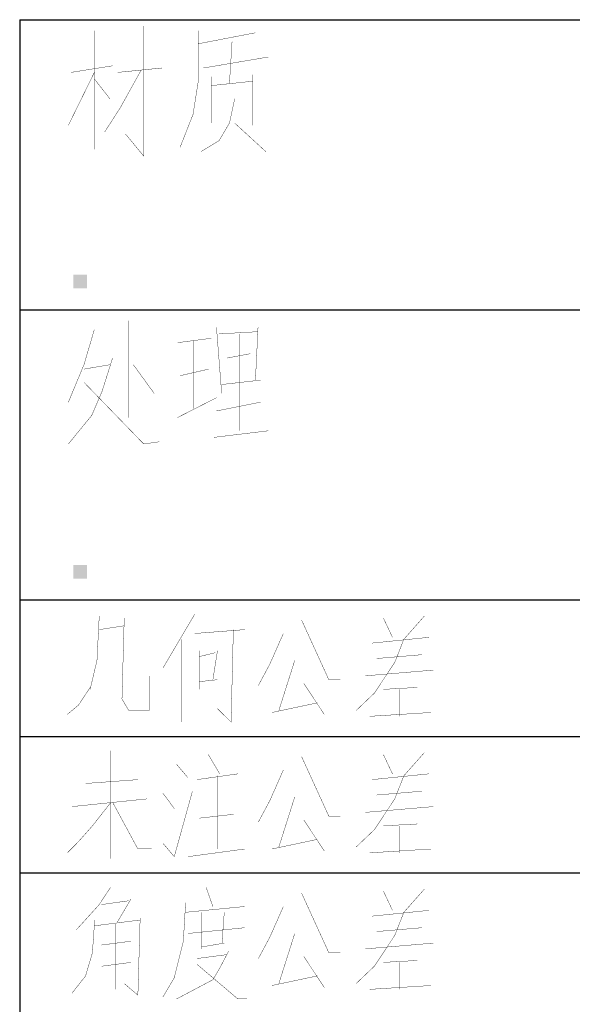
# Paper-space layout '61767N-2-A-2_1_2' of a CAD drawing. Header units: millimetres. Extents: x 0 to 594, y 1 to 420.
# Tile 23 of 83: x 409 to 425, y 52 to 81. Entities that reach past the tile are written whole.
import ezdxf

# ---------------------------------------------------------------- set-up
doc = ezdxf.new("R2010")
doc.units = ezdxf.units.MM
doc.header["$LTSCALE"] = 32.67
doc.layers.add('61767N-2-A-2_DXF_FORMAT', color=7, linetype='CONTINUOUS')
doc.layers.add('DETAIL', color=7, linetype='CONTINUOUS')

psp = doc.layouts.new('61767N-2-A-2_1_2')

# ---------------------------------------------------------------- linework, layer by layer
at = {"layer": '61767N-2-A-2_DXF_FORMAT', "color": 2, "linetype": 'Continuous'}
for p, q in [((409, 80.662), (584, 80.662)), ((409, 80.662), (409, 10)), ((409, 72.162), (484, 72.162)), ((409, 63.662), (584, 63.662)), ((409, 59.662), (484, 59.662)), ((409, 55.662), (484, 55.662))]:
    psp.add_line(p, q, dxfattribs=at)
at = {"layer": '61767N-2-A-2_DXF_FORMAT', "color": 2, "linetype": 'Continuous', "const_width": 0.01}
for points in [[(411.1905, 76.8596), (411.1905, 80.3434)], [(412.6381, 80.4725), (412.6381, 76.666), (412.1048, 77.3112)], [(414.2381, 80.3434), (414.2381, 78.8596), (414.0857, 77.8918), (413.7048, 76.9241)], [(415.9143, 80.2789), (414.2381, 79.9564)], [(415.1524, 78.7951), (415.2286, 80.0209)], [(414.3905, 79.2467), (416.2952, 79.5693)], [(410.4286, 77.5693), (411.1905, 79.1176)], [(411.7238, 79.3112), (410.5048, 79.1176)], [(412.5619, 79.1822), (411.9524, 78.0854), (411.4952, 77.3757)], [(411.8762, 79.1176), (413.1714, 79.2467)], [(415.8381, 79.0531), (415.8381, 77.5693)], [(411.6476, 78.3435), (411.1905, 78.9241)], [(414.619, 78.9886), (414.619, 77.6338)], [(415.8381, 78.8596), (414.619, 78.7305)], [(415.3048, 78.3435), (415.1524, 77.6338), (414.8476, 77.1176), (414.3143, 76.7951)], [(415.3048, 77.6338), (416.219, 76.7951)]]:
    psp.add_lwpolyline(points, dxfattribs=at)
at = {"layer": 'DETAIL', "color": 2, "linetype": 'Continuous', "const_width": 0.01}
for points in [[(412.181, 71.8435), (412.181, 69.0047)], [(411.1905, 71.5854), (410.8857, 70.5531), (410.4286, 69.4564)], [(414.7714, 71.6499), (414.9238, 69.7144)], [(415.9905, 71.6499), (415.9143, 70.1015)], [(413.6286, 71.1983), (414.619, 71.3273)], [(414.0857, 69.2628), (414.0857, 71.2628)], [(414.8476, 71.4564), (415.9905, 71.5209)], [(415.4571, 71.4564), (415.4571, 68.6176)], [(411.7238, 70.7467), (411.419, 69.7789), (411.1143, 69.0693)], [(415.0762, 70.7467), (415.7619, 70.8757)], [(410.8857, 70.4241), (411.6476, 70.5531)], [(412.3333, 70.5531), (412.9429, 69.7144)], [(413.7048, 70.2305), (414.5429, 70.4241)], [(414.9238, 69.9725), (416.0667, 70.1015)], [(410.8857, 70.037), (412.6381, 68.2305), (413.0952, 68.2951)], [(413.6286, 69.0047), (414.7714, 69.5854)], [(414.7714, 69.1983), (416.0667, 69.4564)], [(411.1143, 69.0693), (410.4286, 68.2305)], [(414.6952, 68.4241), (416.2952, 68.6176)], [(411.3333, 63.1862), (411.2667, 61.8878), (411.0667, 61.041)], [(414.1333, 63.2426), (413.2, 61.662)], [(420.8667, 63.1862), (420.2667, 62.5088), (420, 61.8314), (419.4, 60.9281), (418.8667, 60.4201)], [(411.3333, 62.791), (412.0667, 62.9039)], [(412.0667, 63.1297), (412, 60.7588), (412.2, 60.4201), (412.8, 60.4201), (412.8, 61.4362)], [(417.2667, 63.0733), (418.0667, 61.3233), (418.4, 61.3233)], [(419.6667, 63.1297), (419.9333, 62.5652)], [(414.1333, 62.6781), (415.6, 62.791)], [(415.2667, 62.791), (415.2, 60.0814), (414.8, 60.4765)], [(416.7333, 62.6781), (416.3333, 61.7749), (416, 61.1539)], [(413.7333, 62.5088), (413.7333, 60.0814)], [(419.3333, 62.3959), (421, 62.5652)], [(414.2667, 62.1701), (414.2667, 61.041)], [(414.2667, 62.0007), (414.7333, 62.1136)], [(414.8, 62.1701), (414.6667, 61.3233)], [(420.8, 62.0572), (419.4667, 61.9443)], [(417.0667, 61.8878), (416.6, 60.4201)], [(419.1333, 61.4362), (421.1333, 61.6055)], [(414.8, 61.3233), (414.2667, 61.2668)], [(417.3333, 61.2104), (417.9333, 60.3072)], [(411.0667, 61.0975), (410.7333, 60.5894), (410.4, 60.3072)], [(419.6667, 61.041), (420.6667, 61.0975)], [(420.1333, 61.041), (420.1333, 60.2507)], [(416.4, 60.3636), (417.7333, 60.6459)], [(419.2667, 60.2507), (421.0667, 60.3636)], [(411.6667, 56.0814), (411.6667, 59.2426)], [(420.8667, 59.1862), (420.2667, 58.5088), (420, 57.8314), (419.4, 56.9281), (418.8667, 56.4201)], [(414.5333, 59.1297), (414.8667, 58.5652)], [(417.2667, 59.0733), (418.0667, 57.3233), (418.4, 57.3233)], [(419.6667, 59.1297), (419.9333, 58.5652)], [(413.6, 58.8475), (413.9333, 58.4523)], [(414.2, 58.3959), (415.4, 58.5652)], [(416.7333, 58.6781), (416.3333, 57.7749), (416, 57.1539)], [(419.3333, 58.3959), (421, 58.5652)], [(410.9333, 58.283), (412.4667, 58.3959)], [(414.8, 58.5088), (414.8, 56.3636)], [(413.2, 56.533), (413.5333, 56.1378), (414.0667, 58.0572)], [(413.2, 58.0007), (413.5333, 57.5491)], [(420.8, 58.0572), (419.4667, 57.9443)], [(411.6667, 57.7185), (411.1333, 57.041), (410.7333, 56.5894), (410.4, 56.2507)], [(410.5333, 57.6055), (412.7333, 57.8314)], [(411.7333, 57.7185), (412.4667, 56.3636), (412.8667, 56.3636)], [(417.0667, 57.8878), (416.6, 56.4201)], [(419.1333, 57.4362), (421.1333, 57.6055)], [(414.2667, 57.2668), (415.2667, 57.3797)], [(417.3333, 57.2104), (417.9333, 56.3072)], [(419.6667, 57.041), (420.6667, 57.0975)], [(420.1333, 57.041), (420.1333, 56.2507)], [(416.4, 56.3636), (417.7333, 56.6459)], [(415.6, 56.3636), (413.9333, 56.1378)], [(419.2667, 56.2507), (421.0667, 56.3636)], [(411.6667, 55.2426), (411.3333, 54.7346), (410.6667, 54.0007)], [(414.4667, 55.2426), (414.6667, 54.6781)], [(420.8667, 55.1862), (420.2667, 54.5088), (420, 53.8314), (419.4, 52.9281), (418.8667, 52.4201)], [(419.6667, 55.1297), (419.9333, 54.5652)], [(411.4, 54.7346), (412.2, 54.8475)], [(412.2667, 54.9039), (411.8667, 54.2265)], [(417.2667, 55.0733), (418.0667, 53.3233), (418.4, 53.3233)], [(413.8667, 54.791), (413.8, 53.662), (413.5333, 52.5894), (413.2, 52.0249)], [(413.8667, 54.5088), (415.6, 54.6781)], [(416.7333, 54.6781), (416.3333, 53.7749), (416, 53.1539)], [(419.3333, 54.3959), (421, 54.5652)], [(411.2, 54.283), (411.1333, 53.3233), (410.9333, 52.6459), (410.5333, 52.1378)], [(411.2, 54.1136), (412.5333, 54.283)], [(412.5333, 54.3394), (412.4667, 52.0814), (412.0667, 52.4201)], [(414.3333, 54.5088), (414.3333, 53.4362)], [(414.9333, 53.6056), (415, 54.5088)], [(411.8, 52.2507), (411.8, 54.1701)], [(413.9333, 53.8878), (415.6, 54.0572)], [(420.8, 54.0572), (419.4667, 53.9443)], [(411.4, 53.5491), (412.2667, 53.662)], [(417.0667, 53.8878), (416.6, 52.4201)], [(414.3333, 53.4926), (415, 53.6056)], [(414.6667, 52.533), (414.8667, 52.8717), (415.1333, 53.3797)], [(419.1333, 53.4362), (421.1333, 53.6056)], [(414.2, 53.1539), (415.0667, 53.2668)], [(417.3333, 53.2104), (417.9333, 52.3072)], [(419.6667, 53.041), (420.6667, 53.0975)], [(412.2667, 53.041), (411.4, 52.9281)], [(414.2, 52.9846), (415.4, 51.9685), (415.6667, 51.9685)], [(420.1333, 53.041), (420.1333, 52.2507)], [(414.6667, 52.533), (413.6, 51.9685)], [(416.4, 52.3636), (417.7333, 52.6459)], [(419.2667, 52.2507), (421.0667, 52.3636)]]:
    psp.add_lwpolyline(points, dxfattribs=at)
at = {"layer": 'DETAIL', "color": 2, "linetype": 'Continuous'}
for points in [[(410.9778, 73.187), (410.5778, 72.787), (410.5778, 73.187)], [(410.5778, 72.787), (410.9778, 73.187), (410.9778, 72.787)], [(410.9778, 64.687), (410.5778, 64.287), (410.5778, 64.687)], [(410.5778, 64.287), (410.9778, 64.687), (410.9778, 64.287)]]:
    psp.add_solid(points, dxfattribs=at)

doc.saveas('drawing.dxf')
